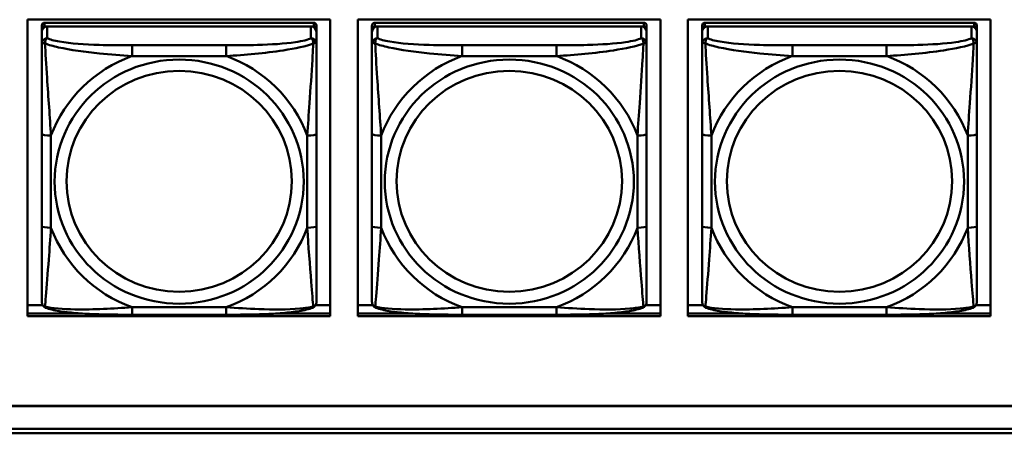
# Model space of a CAD drawing. Header units: inches. Extents: x 0.8 to 75.7, y -7.8 to 49.3.
# Tile 49 of 256: x 38.2 to 40.3, y 5.4 to 6.3. Entities that reach past the tile are written whole.
import ezdxf

# ---------------------------------------------------------------- set-up
doc = ezdxf.new("R2010")
doc.units = ezdxf.units.IN
doc.header["$MEASUREMENT"] = 0
doc.layers.add('Visible Edges(ROSSANSI)', color=7, linetype='Continuous', lineweight=50)
doc.layers.add('Visible Tangent Edges(ROSSANSI)', color=7, linetype='Continuous', lineweight=50)

msp = doc.modelspace()

# ---------------------------------------------------------------- linework, layer by layer
at = {"layer": 'Visible Edges(ROSSANSI)'}
for p, q in [((38.1914, 5.6582), (38.1914, 6.297)), ((38.1914, 6.297), (38.842, 6.297)), ((38.8065, 6.2903), (38.2278, 6.2903)), ((38.842, 6.297), (38.842, 5.6582)), ((38.9014, 5.6582), (38.9014, 6.297)), ((38.9014, 6.297), (39.552, 6.297)), ((39.5166, 6.2903), (38.9379, 6.2903)), ((39.552, 6.297), (39.552, 5.6582)), ((39.6114, 5.6582), (39.6114, 6.297)), ((39.6114, 6.297), (40.262, 6.297)), ((40.2267, 6.2903), (39.6479, 6.2903)), ((40.262, 6.297), (40.262, 5.6582)), ((38.2219, 6.2845), (38.2219, 6.2763)), ((38.2219, 6.2705), (38.2219, 6.2763)), ((38.2219, 6.2705), (38.2219, 6.2456)), ((38.2278, 6.2821), (38.8065, 6.2821)), ((38.8006, 6.2821), (38.2337, 6.2821)), ((38.8124, 6.2763), (38.8124, 6.2845)), ((38.8124, 6.2763), (38.8124, 6.2705)), ((38.8124, 6.2456), (38.8124, 6.2705)), ((38.9319, 6.2845), (38.9319, 6.2763)), ((38.9319, 6.2705), (38.9319, 6.2763)), ((38.9319, 6.2705), (38.9319, 6.2456)), ((38.9379, 6.2821), (39.5166, 6.2821)), ((39.5107, 6.2821), (38.9438, 6.2821)), ((39.5225, 6.2763), (39.5225, 6.2845)), ((39.5225, 6.2763), (39.5225, 6.2705)), ((39.5225, 6.2456), (39.5225, 6.2705)), ((39.642, 6.2845), (39.642, 6.2763)), ((39.642, 6.2705), (39.642, 6.2763)), ((39.642, 6.2705), (39.642, 6.2456)), ((39.6479, 6.2821), (40.2267, 6.2821)), ((40.2208, 6.2821), (39.6538, 6.2821)), ((40.2326, 6.2763), (40.2326, 6.2845)), ((40.2326, 6.2763), (40.2326, 6.2705)), ((40.2326, 6.2456), (40.2326, 6.2705)), ((38.2219, 6.0511), (38.2219, 5.8525)), ((38.8124, 5.8525), (38.8124, 6.0511)), ((38.9319, 6.0511), (38.9319, 5.8525)), ((39.5225, 5.8525), (39.5225, 6.0511)), ((39.642, 6.0511), (39.642, 5.8525)), ((40.2326, 5.8525), (40.2326, 6.0511)), ((38.1914, 5.682), (38.2238, 5.682)), ((38.8106, 5.682), (38.842, 5.682)), ((38.9014, 5.682), (38.9338, 5.682)), ((39.5206, 5.682), (39.552, 5.682)), ((39.6114, 5.682), (39.6439, 5.682)), ((40.2307, 5.682), (40.262, 5.682)), ((38.1914, 5.6643), (38.3058, 5.6643)), ((38.3058, 5.6643), (38.1914, 5.6643)), ((38.842, 5.6582), (38.1914, 5.6582)), ((38.6183, 5.6615), (38.416, 5.6615)), ((38.7285, 5.6643), (38.842, 5.6643)), ((38.842, 5.6643), (38.7285, 5.6643)), ((38.9014, 5.6643), (39.0159, 5.6643)), ((39.0159, 5.6643), (38.9014, 5.6643)), ((39.552, 5.6582), (38.9014, 5.6582)), ((39.3284, 5.6615), (39.1261, 5.6615)), ((39.4386, 5.6643), (39.552, 5.6643)), ((39.552, 5.6643), (39.4386, 5.6643)), ((39.6114, 5.6643), (39.7259, 5.6643)), ((39.7259, 5.6643), (39.6114, 5.6643)), ((40.262, 5.6582), (39.6114, 5.6582)), ((40.0384, 5.6615), (39.8361, 5.6615)), ((40.1486, 5.6643), (40.262, 5.6643)), ((40.262, 5.6643), (40.1486, 5.6643)), ((32.9742, 5.465), (56.0303, 5.465)), ((56.0303, 5.4646), (32.9742, 5.4646)), ((33.0242, 5.4155), (56.0803, 5.4155)), ((56.0803, 5.4061), (33.0242, 5.4061))]:
    msp.add_line(p, q, dxfattribs=at)
for centre, major_axis, start_param, end_param in [((38.2278, 6.2845), (-0.00591, 0), 4.712389, 6.283185), ((38.8065, 6.2845), (0.00591, 0), 0, 1.570796), ((38.9379, 6.2845), (-0.00591, 0), 4.712389, 6.283185), ((39.5166, 6.2845), (0.00591, 0), 0, 1.570796), ((39.6479, 6.2845), (-0.00591, 0), 4.712389, 6.283185), ((40.2267, 6.2845), (0.00591, 0), 0, 1.570796), ((38.2337, 6.2705), (-0.0118, 0), 4.712389, 6.283185), ((38.2278, 6.2763), (-0.00591, 0), 4.712389, 6.283185), ((38.8006, 6.2705), (0.0118, 0), 0, 1.570796), ((38.8065, 6.2763), (0.00591, 0), 0, 1.570796), ((38.9438, 6.2705), (-0.0118, 0), 4.712389, 6.283185), ((38.9379, 6.2763), (-0.00591, 0), 4.712389, 6.283185), ((39.5107, 6.2705), (0.0118, 0), 0, 1.570796), ((39.5166, 6.2763), (0.00591, 0), 0, 1.570796), ((39.6538, 6.2705), (-0.0118, 0), 4.712389, 6.283185), ((39.6479, 6.2763), (-0.00591, 0), 4.712389, 6.283185), ((40.2208, 6.2705), (0.0118, 0), 0, 1.570796), ((40.2267, 6.2763), (0.00591, 0), 0, 1.570796)]:
    msp.add_ellipse(centre, major_axis=major_axis, ratio=0.981793, start_param=start_param, end_param=end_param, dxfattribs=at)
for points, knots in [([(38.2219, 6.2456), (38.2219, 6.2365), (38.2219, 6.2212), (38.2219, 6.204), (38.2219, 6.1776), (38.2219, 6.1473), (38.2219, 6.1179), (38.2219, 6.0955), (38.2219, 6.0731), (38.2219, 6.0511)], [-0.7968224, -0.7968224, -0.7968224, -0.7968224, -0.6514613, -0.6514613, -0.6514613, -0.427691, -0.427691, -0.427691, -0.2569517, -0.2569517, -0.2569517, -0.2569517]), ([(38.8124, 6.0511), (38.8124, 6.0743), (38.8124, 6.0981), (38.8124, 6.1217), (38.8124, 6.1528), (38.8124, 6.1851), (38.8124, 6.212), (38.8124, 6.2258), (38.8124, 6.2379), (38.8124, 6.2456)], [0.2569537, 0.2569537, 0.2569537, 0.2569537, 0.4371919, 0.4371919, 0.4371919, 0.6739428, 0.6739428, 0.6739428, 0.7963818, 0.7963818, 0.7963818, 0.7963818]), ([(38.9319, 6.2456), (38.9319, 6.2365), (38.9319, 6.2212), (38.9319, 6.204), (38.9319, 6.1776), (38.9319, 6.1473), (38.9319, 6.1179), (38.9319, 6.0955), (38.9319, 6.0731), (38.9319, 6.0511)], [-0.7968224, -0.7968224, -0.7968224, -0.7968224, -0.6514613, -0.6514613, -0.6514613, -0.427691, -0.427691, -0.427691, -0.2569517, -0.2569517, -0.2569517, -0.2569517]), ([(39.5225, 6.0511), (39.5225, 6.0743), (39.5225, 6.0981), (39.5225, 6.1217), (39.5225, 6.1528), (39.5225, 6.1851), (39.5225, 6.212), (39.5225, 6.2258), (39.5225, 6.2379), (39.5225, 6.2456)], [0.2569537, 0.2569537, 0.2569537, 0.2569537, 0.4371919, 0.4371919, 0.4371919, 0.6739428, 0.6739428, 0.6739428, 0.7963818, 0.7963818, 0.7963818, 0.7963818]), ([(39.642, 6.2456), (39.642, 6.2365), (39.642, 6.2212), (39.642, 6.204), (39.642, 6.1776), (39.642, 6.1473), (39.642, 6.1179), (39.642, 6.0955), (39.642, 6.0731), (39.642, 6.0511)], [-0.7968224, -0.7968224, -0.7968224, -0.7968224, -0.6514613, -0.6514613, -0.6514613, -0.427691, -0.427691, -0.427691, -0.2569517, -0.2569517, -0.2569517, -0.2569517]), ([(40.2326, 6.0511), (40.2326, 6.0743), (40.2326, 6.0981), (40.2326, 6.1217), (40.2326, 6.1528), (40.2326, 6.1851), (40.2326, 6.212), (40.2326, 6.2258), (40.2326, 6.2379), (40.2326, 6.2456)], [0.2569537, 0.2569537, 0.2569537, 0.2569537, 0.4371919, 0.4371919, 0.4371919, 0.6739428, 0.6739428, 0.6739428, 0.7963818, 0.7963818, 0.7963818, 0.7963818]), ([(38.2219, 5.8525), (38.2219, 5.8293), (38.2219, 5.8059), (38.2219, 5.7837), (38.2219, 5.7545), (38.2219, 5.7262), (38.2219, 5.7074), (38.2219, 5.6976), (38.2219, 5.6908), (38.2219, 5.689)], [0.2569537, 0.2569537, 0.2569537, 0.2569537, 0.4371919, 0.4371919, 0.4371919, 0.6739428, 0.6739428, 0.6739428, 0.7963818, 0.7963818, 0.7963818, 0.7963818]), ([(38.8124, 5.689), (38.8124, 5.6911), (38.8124, 5.7004), (38.8124, 5.7131), (38.8124, 5.7327), (38.8124, 5.7596), (38.8124, 5.7873), (38.8124, 5.8084), (38.8124, 5.8305), (38.8124, 5.8525)], [-0.7968224, -0.7968224, -0.7968224, -0.7968224, -0.6514613, -0.6514613, -0.6514613, -0.427691, -0.427691, -0.427691, -0.2569517, -0.2569517, -0.2569517, -0.2569517]), ([(38.9319, 5.8525), (38.9319, 5.8293), (38.9319, 5.8059), (38.9319, 5.7837), (38.9319, 5.7545), (38.9319, 5.7262), (38.9319, 5.7074), (38.9319, 5.6976), (38.9319, 5.6908), (38.9319, 5.689)], [0.2569537, 0.2569537, 0.2569537, 0.2569537, 0.4371919, 0.4371919, 0.4371919, 0.6739428, 0.6739428, 0.6739428, 0.7963818, 0.7963818, 0.7963818, 0.7963818]), ([(39.5225, 5.689), (39.5225, 5.6911), (39.5225, 5.7004), (39.5225, 5.7131), (39.5225, 5.7327), (39.5225, 5.7596), (39.5225, 5.7873), (39.5225, 5.8084), (39.5225, 5.8305), (39.5225, 5.8525)], [-0.7968224, -0.7968224, -0.7968224, -0.7968224, -0.6514613, -0.6514613, -0.6514613, -0.427691, -0.427691, -0.427691, -0.2569517, -0.2569517, -0.2569517, -0.2569517]), ([(39.642, 5.8525), (39.642, 5.8293), (39.642, 5.8059), (39.642, 5.7837), (39.642, 5.7545), (39.642, 5.7262), (39.642, 5.7074), (39.642, 5.6976), (39.642, 5.6908), (39.642, 5.689)], [0.2569537, 0.2569537, 0.2569537, 0.2569537, 0.4371919, 0.4371919, 0.4371919, 0.6739428, 0.6739428, 0.6739428, 0.7963818, 0.7963818, 0.7963818, 0.7963818]), ([(40.2326, 5.689), (40.2326, 5.6911), (40.2326, 5.7004), (40.2326, 5.7131), (40.2326, 5.7327), (40.2326, 5.7596), (40.2326, 5.7873), (40.2326, 5.8084), (40.2326, 5.8305), (40.2326, 5.8525)], [-0.7968224, -0.7968224, -0.7968224, -0.7968224, -0.6514613, -0.6514613, -0.6514613, -0.427691, -0.427691, -0.427691, -0.2569517, -0.2569517, -0.2569517, -0.2569517]), ([(38.2299, 5.6767), (38.2289, 5.6771), (38.2278, 5.6777), (38.2258, 5.6793), (38.2249, 5.6802), (38.2236, 5.6822), (38.2231, 5.6832), (38.2224, 5.6851), (38.2222, 5.686), (38.2219, 5.6876), (38.2219, 5.6883), (38.2219, 5.689)], [0.02510739, 0.02510739, 0.02510739, 0.02510739, 0.03073999, 0.03073999, 0.03637259, 0.03637259, 0.0420052, 0.0420052, 0.0476378, 0.0476378, 0.0532704, 0.0532704, 0.0532704, 0.0532704]), ([(38.416, 5.6615), (38.4025, 5.6615), (38.3888, 5.6616), (38.3615, 5.662), (38.3479, 5.6623), (38.3211, 5.6633), (38.3077, 5.6641), (38.2821, 5.6662), (38.2699, 5.6675), (38.2478, 5.6712), (38.2384, 5.6732), (38.2299, 5.6767)], [0.2569517, 0.2569517, 0.2569517, 0.2569517, 0.3597049, 0.3597049, 0.4624581, 0.4624581, 0.5652112, 0.5652112, 0.6679644, 0.6679644, 0.7707176, 0.7707176, 0.7707176, 0.7707176]), ([(38.8044, 5.6767), (38.796, 5.6732), (38.7865, 5.6712), (38.7644, 5.6676), (38.7522, 5.6662), (38.7265, 5.6641), (38.7132, 5.6633), (38.6864, 5.6623), (38.6728, 5.662), (38.6455, 5.6616), (38.6318, 5.6615), (38.6183, 5.6615)], [-0.7703505, -0.7703505, -0.7703505, -0.7703505, -0.6676711, -0.6676711, -0.5649918, -0.5649918, -0.4623124, -0.4623124, -0.3596331, -0.3596331, -0.2569537, -0.2569537, -0.2569537, -0.2569537]), ([(38.8044, 5.6767), (38.8055, 5.6771), (38.8065, 5.6777), (38.8085, 5.6793), (38.8094, 5.6802), (38.8107, 5.6822), (38.8112, 5.6832), (38.8119, 5.6851), (38.8121, 5.686), (38.8124, 5.6876), (38.8124, 5.6883), (38.8124, 5.689)], [0.02510739, 0.02510739, 0.02510739, 0.02510739, 0.03073999, 0.03073999, 0.03637259, 0.03637259, 0.0420052, 0.0420052, 0.0476378, 0.0476378, 0.0532704, 0.0532704, 0.0532704, 0.0532704]), ([(38.94, 5.6767), (38.9389, 5.6771), (38.9378, 5.6777), (38.9359, 5.6793), (38.935, 5.6802), (38.9336, 5.6822), (38.9332, 5.6832), (38.9324, 5.6851), (38.9322, 5.686), (38.932, 5.6876), (38.9319, 5.6883), (38.9319, 5.689)], [0.02510739, 0.02510739, 0.02510739, 0.02510739, 0.03073999, 0.03073999, 0.03637259, 0.03637259, 0.0420052, 0.0420052, 0.0476378, 0.0476378, 0.0532704, 0.0532704, 0.0532704, 0.0532704]), ([(39.1261, 5.6615), (39.1125, 5.6615), (39.0989, 5.6616), (39.0716, 5.662), (39.058, 5.6623), (39.0312, 5.6633), (39.0178, 5.6641), (38.9922, 5.6662), (38.98, 5.6675), (38.9579, 5.6712), (38.9484, 5.6732), (38.94, 5.6767)], [0.2569517, 0.2569517, 0.2569517, 0.2569517, 0.3597049, 0.3597049, 0.4624581, 0.4624581, 0.5652112, 0.5652112, 0.6679644, 0.6679644, 0.7707176, 0.7707176, 0.7707176, 0.7707176]), ([(39.5145, 5.6767), (39.506, 5.6732), (39.4965, 5.6712), (39.4745, 5.6676), (39.4623, 5.6662), (39.4366, 5.6641), (39.4233, 5.6633), (39.3965, 5.6623), (39.3829, 5.662), (39.3556, 5.6616), (39.3419, 5.6615), (39.3284, 5.6615)], [-0.7703505, -0.7703505, -0.7703505, -0.7703505, -0.6676711, -0.6676711, -0.5649918, -0.5649918, -0.4623124, -0.4623124, -0.3596331, -0.3596331, -0.2569537, -0.2569537, -0.2569537, -0.2569537]), ([(39.5145, 5.6767), (39.5155, 5.6771), (39.5166, 5.6777), (39.5186, 5.6793), (39.5194, 5.6802), (39.5208, 5.6822), (39.5213, 5.6832), (39.522, 5.6851), (39.5222, 5.686), (39.5225, 5.6876), (39.5225, 5.6883), (39.5225, 5.689)], [0.02510739, 0.02510739, 0.02510739, 0.02510739, 0.03073999, 0.03073999, 0.03637259, 0.03637259, 0.0420052, 0.0420052, 0.0476378, 0.0476378, 0.0532704, 0.0532704, 0.0532704, 0.0532704]), ([(39.6501, 5.6767), (39.649, 5.6771), (39.6479, 5.6777), (39.6459, 5.6793), (39.6451, 5.6802), (39.6437, 5.6822), (39.6432, 5.6832), (39.6425, 5.6851), (39.6423, 5.686), (39.6421, 5.6876), (39.642, 5.6883), (39.642, 5.689)], [0.02510739, 0.02510739, 0.02510739, 0.02510739, 0.03073999, 0.03073999, 0.03637259, 0.03637259, 0.0420052, 0.0420052, 0.0476378, 0.0476378, 0.0532704, 0.0532704, 0.0532704, 0.0532704]), ([(39.8361, 5.6615), (39.8226, 5.6615), (39.809, 5.6616), (39.7817, 5.662), (39.7681, 5.6623), (39.7412, 5.6633), (39.7279, 5.6641), (39.7022, 5.6662), (39.6901, 5.6675), (39.668, 5.6712), (39.6585, 5.6732), (39.6501, 5.6767)], [0.2569517, 0.2569517, 0.2569517, 0.2569517, 0.3597049, 0.3597049, 0.4624581, 0.4624581, 0.5652112, 0.5652112, 0.6679644, 0.6679644, 0.7707176, 0.7707176, 0.7707176, 0.7707176]), ([(40.2245, 5.6767), (40.2161, 5.6732), (40.2066, 5.6712), (40.1845, 5.6676), (40.1724, 5.6662), (40.1467, 5.6641), (40.1334, 5.6633), (40.1065, 5.6623), (40.0929, 5.662), (40.0657, 5.6616), (40.052, 5.6615), (40.0384, 5.6615)], [-0.7703505, -0.7703505, -0.7703505, -0.7703505, -0.6676711, -0.6676711, -0.5649918, -0.5649918, -0.4623124, -0.4623124, -0.3596331, -0.3596331, -0.2569537, -0.2569537, -0.2569537, -0.2569537]), ([(40.2245, 5.6767), (40.2256, 5.6771), (40.2267, 5.6777), (40.2286, 5.6793), (40.2295, 5.6802), (40.2309, 5.6822), (40.2314, 5.6832), (40.2321, 5.6851), (40.2323, 5.686), (40.2325, 5.6876), (40.2326, 5.6883), (40.2326, 5.689)], [0.02510739, 0.02510739, 0.02510739, 0.02510739, 0.03073999, 0.03073999, 0.03637259, 0.03637259, 0.0420052, 0.0420052, 0.0476378, 0.0476378, 0.0532704, 0.0532704, 0.0532704, 0.0532704])]:
    msp.add_open_spline(points, degree=3, knots=knots, dxfattribs=at)
at = {"layer": 'Visible Tangent Edges(ROSSANSI)'}
for p, q in [((38.2278, 6.2821), (38.2278, 6.2903)), ((38.8065, 6.2903), (38.8065, 6.2821)), ((38.9379, 6.2821), (38.9379, 6.2903)), ((39.5166, 6.2903), (39.5166, 6.2821)), ((39.6479, 6.2821), (39.6479, 6.2903)), ((40.2267, 6.2903), (40.2267, 6.2821)), ((38.2337, 6.2572), (38.2337, 6.2821)), ((38.8006, 6.2821), (38.8006, 6.2572)), ((38.9438, 6.2572), (38.9438, 6.2821)), ((39.5107, 6.2821), (39.5107, 6.2572)), ((39.6538, 6.2572), (39.6538, 6.2821)), ((40.2208, 6.2821), (40.2208, 6.2572)), ((38.416, 6.2417), (38.416, 6.2186)), ((38.6183, 6.2417), (38.416, 6.2417)), ((38.6183, 6.2417), (38.6183, 6.2186)), ((39.1261, 6.2417), (39.1261, 6.2186)), ((39.3284, 6.2417), (39.1261, 6.2417)), ((39.3284, 6.2417), (39.3284, 6.2186)), ((39.8361, 6.2417), (39.8361, 6.2186)), ((40.0384, 6.2417), (39.8361, 6.2417)), ((40.0384, 6.2417), (40.0384, 6.2186)), ((38.416, 6.2186), (38.6183, 6.2186)), ((39.1261, 6.2186), (39.3284, 6.2186)), ((39.8361, 6.2186), (40.0384, 6.2186)), ((38.2416, 5.8488), (38.2416, 6.0474)), ((38.7927, 6.0474), (38.7927, 5.8488)), ((38.9516, 5.8488), (38.9516, 6.0474)), ((39.5028, 6.0474), (39.5028, 5.8488)), ((39.6617, 5.8488), (39.6617, 6.0474)), ((40.2129, 6.0474), (40.2129, 5.8488)), ((38.6183, 5.6775), (38.416, 5.6775)), ((38.416, 5.6615), (38.416, 5.6775)), ((38.6183, 5.6615), (38.6183, 5.6775)), ((39.3284, 5.6775), (39.1261, 5.6775)), ((39.1261, 5.6615), (39.1261, 5.6775)), ((39.3284, 5.6615), (39.3284, 5.6775)), ((40.0384, 5.6775), (39.8361, 5.6775)), ((39.8361, 5.6615), (39.8361, 5.6775)), ((40.0384, 5.6615), (40.0384, 5.6775))]:
    msp.add_line(p, q, dxfattribs=at)
for centre, major_axis, ratio, start_param, end_param in [((38.2337, 6.2456), (-0.0118, 0), 0.981793, 4.712389, 6.283185), ((38.8006, 6.2456), (0.0118, 0), 0.981793, 0, 1.570796), ((38.9438, 6.2456), (-0.0118, 0), 0.981793, 4.712389, 6.283185), ((39.5107, 6.2456), (0.0118, 0), 0.981793, 0, 1.570796), ((39.6538, 6.2456), (-0.0118, 0), 0.981793, 4.712389, 6.283185), ((40.2208, 6.2456), (0.0118, 0), 0.981793, 0, 1.570796), ((38.5172, 5.9481), (-0.2936, 0), 0.981793, 5.064156, 5.931419), ((38.5172, 5.9481), (0.2936, 0), 0.981793, 0.351767, 1.21903), ((39.2272, 5.9481), (-0.2936, 0), 0.981793, 5.064156, 5.931419), ((39.2272, 5.9481), (0.2936, 0), 0.981793, 0.351767, 1.21903), ((39.9373, 5.9481), (-0.2936, 0), 0.981793, 5.064156, 5.931419), ((39.9373, 5.9481), (0.2936, 0), 0.981793, 0.351767, 1.21903), ((38.2416, 6.0511), (-0.0197, 0), 0.189952, 0, 1.570796), ((38.7927, 6.0511), (0.0197, 0), 0.189952, 4.712389, 6.283185), ((38.9516, 6.0511), (-0.0197, 0), 0.189952, 0, 1.570796), ((39.5028, 6.0511), (0.0197, 0), 0.189952, 4.712389, 6.283185), ((39.6617, 6.0511), (-0.0197, 0), 0.189952, 0, 1.570796), ((40.2129, 6.0511), (0.0197, 0), 0.189952, 4.712389, 6.283185), ((38.2416, 5.8525), (-0.0197, 0), 0.189952, 0, 1.570796), ((38.5172, 5.9481), (-0.2936, 0), 0.981793, 0.351767, 1.21903), ((38.5172, 5.9481), (0.2936, 0), 0.981793, 5.064156, 5.931419), ((38.7927, 5.8525), (0.0197, 0), 0.189952, 4.712389, 6.283185), ((38.9516, 5.8525), (-0.0197, 0), 0.189952, 0, 1.570796), ((39.2272, 5.9481), (-0.2936, 0), 0.981793, 0.351767, 1.21903), ((39.2272, 5.9481), (0.2936, 0), 0.981793, 5.064156, 5.931419), ((39.5028, 5.8525), (0.0197, 0), 0.189952, 4.712389, 6.283185), ((39.6617, 5.8525), (-0.0197, 0), 0.189952, 0, 1.570796), ((39.9373, 5.9481), (-0.2936, 0), 0.981793, 0.351767, 1.21903), ((39.9373, 5.9481), (0.2936, 0), 0.981793, 5.064156, 5.931419), ((40.2129, 5.8525), (0.0197, 0), 0.189952, 4.712389, 6.283185)]:
    msp.add_ellipse(centre, major_axis=major_axis, ratio=ratio, start_param=start_param, end_param=end_param, dxfattribs=at)
for centre, major_axis in [((38.5172, 5.9481), (-0.2678, 0)), ((39.2272, 5.9481), (-0.2678, 0)), ((39.9373, 5.9481), (-0.2678, 0)), ((38.5172, 5.9489), (-0.2424, 0)), ((39.2272, 5.9489), (-0.2424, 0)), ((39.9373, 5.9489), (-0.2424, 0))]:
    msp.add_ellipse(centre, major_axis=major_axis, ratio=0.981793, dxfattribs=at)
for points, knots in [([(38.2219, 6.2456), (38.2219, 6.2458), (38.2219, 6.246), (38.2222, 6.2464), (38.2224, 6.2465), (38.2228, 6.2467), (38.2229, 6.2467), (38.2232, 6.2468), (38.2234, 6.2468), (38.2238, 6.2468), (38.2241, 6.2468), (38.225, 6.2467), (38.2257, 6.2466), (38.2271, 6.2462), (38.2279, 6.246), (38.2287, 6.2457)], [-0.0532704, -0.0532704, -0.0532704, -0.0532704, -0.04377373, -0.04377373, -0.03521335, -0.03521335, -0.02986312, -0.02986312, -0.02651922, -0.02651922, -0.01983142, -0.01983142, -0.00913095, -0.00913095, 0.00023197, 0.00023197, 0.00023197, 0.00023197]), ([(38.2287, 6.2457), (38.2287, 6.2468), (38.2288, 6.2478), (38.229, 6.2498), (38.2292, 6.2508), (38.2296, 6.2522), (38.2298, 6.2527), (38.2302, 6.2534), (38.2303, 6.2537), (38.2306, 6.2542), (38.2308, 6.2546), (38.2314, 6.2554), (38.2318, 6.2558), (38.2327, 6.2566), (38.2332, 6.2569), (38.2337, 6.2572)], [-0.00023197, -0.00023197, -0.00023197, -0.00023197, 0.00913095, 0.00913095, 0.01983142, 0.01983142, 0.02651922, 0.02651922, 0.02986312, 0.02986312, 0.03521335, 0.03521335, 0.04377373, 0.04377373, 0.0532704, 0.0532704, 0.0532704, 0.0532704]), ([(38.416, 6.2417), (38.3924, 6.2417), (38.3684, 6.2419), (38.345, 6.2426), (38.3143, 6.2436), (38.2834, 6.2456), (38.2602, 6.2496), (38.2482, 6.2516), (38.2386, 6.2542), (38.2337, 6.2572)], [0.2569537, 0.2569537, 0.2569537, 0.2569537, 0.4371919, 0.4371919, 0.4371919, 0.6739428, 0.6739428, 0.6739428, 0.7963818, 0.7963818, 0.7963818, 0.7963818]), ([(38.8006, 6.2572), (38.7949, 6.2537), (38.7824, 6.2507), (38.7672, 6.2485), (38.7438, 6.2451), (38.7146, 6.2433), (38.6856, 6.2425), (38.6634, 6.2419), (38.6407, 6.2417), (38.6183, 6.2417)], [-0.7968224, -0.7968224, -0.7968224, -0.7968224, -0.6514613, -0.6514613, -0.6514613, -0.427691, -0.427691, -0.427691, -0.2569517, -0.2569517, -0.2569517, -0.2569517]), ([(38.8006, 6.2572), (38.8012, 6.2569), (38.8017, 6.2566), (38.8025, 6.2558), (38.8029, 6.2554), (38.8035, 6.2546), (38.8037, 6.2542), (38.804, 6.2537), (38.8042, 6.2534), (38.8045, 6.2527), (38.8047, 6.2522), (38.8051, 6.2508), (38.8053, 6.2498), (38.8056, 6.2478), (38.8056, 6.2468), (38.8056, 6.2457)], [-0.0532704, -0.0532704, -0.0532704, -0.0532704, -0.04377373, -0.04377373, -0.03521335, -0.03521335, -0.02986312, -0.02986312, -0.02651922, -0.02651922, -0.01983142, -0.01983142, -0.00913095, -0.00913095, 0.00023197, 0.00023197, 0.00023197, 0.00023197]), ([(38.8056, 6.2457), (38.8064, 6.246), (38.8072, 6.2462), (38.8086, 6.2466), (38.8093, 6.2467), (38.8102, 6.2468), (38.8105, 6.2468), (38.8109, 6.2468), (38.8111, 6.2468), (38.8114, 6.2467), (38.8116, 6.2467), (38.8119, 6.2465), (38.8121, 6.2464), (38.8124, 6.246), (38.8124, 6.2458), (38.8124, 6.2456)], [-0.00023197, -0.00023197, -0.00023197, -0.00023197, 0.00913095, 0.00913095, 0.01983142, 0.01983142, 0.02651922, 0.02651922, 0.02986312, 0.02986312, 0.03521335, 0.03521335, 0.04377373, 0.04377373, 0.0532704, 0.0532704, 0.0532704, 0.0532704]), ([(38.9319, 6.2456), (38.9319, 6.2458), (38.932, 6.246), (38.9323, 6.2464), (38.9324, 6.2465), (38.9328, 6.2467), (38.933, 6.2467), (38.9333, 6.2468), (38.9334, 6.2468), (38.9339, 6.2468), (38.9342, 6.2468), (38.9351, 6.2467), (38.9358, 6.2466), (38.9372, 6.2462), (38.938, 6.246), (38.9388, 6.2457)], [-0.0532704, -0.0532704, -0.0532704, -0.0532704, -0.04377373, -0.04377373, -0.03521335, -0.03521335, -0.02986312, -0.02986312, -0.02651922, -0.02651922, -0.01983142, -0.01983142, -0.00913095, -0.00913095, 0.00023197, 0.00023197, 0.00023197, 0.00023197]), ([(38.9388, 6.2457), (38.9388, 6.2468), (38.9388, 6.2478), (38.9391, 6.2498), (38.9393, 6.2508), (38.9397, 6.2522), (38.9399, 6.2527), (38.9402, 6.2534), (38.9403, 6.2537), (38.9407, 6.2542), (38.9409, 6.2546), (38.9414, 6.2554), (38.9418, 6.2558), (38.9427, 6.2566), (38.9432, 6.2569), (38.9438, 6.2572)], [-0.00023197, -0.00023197, -0.00023197, -0.00023197, 0.00913095, 0.00913095, 0.01983142, 0.01983142, 0.02651922, 0.02651922, 0.02986312, 0.02986312, 0.03521335, 0.03521335, 0.04377373, 0.04377373, 0.0532704, 0.0532704, 0.0532704, 0.0532704]), ([(39.1261, 6.2417), (39.1024, 6.2417), (39.0784, 6.2419), (39.0551, 6.2426), (39.0244, 6.2436), (38.9935, 6.2456), (38.9703, 6.2496), (38.9582, 6.2516), (38.9486, 6.2542), (38.9438, 6.2572)], [0.2569537, 0.2569537, 0.2569537, 0.2569537, 0.4371919, 0.4371919, 0.4371919, 0.6739428, 0.6739428, 0.6739428, 0.7963818, 0.7963818, 0.7963818, 0.7963818]), ([(39.5107, 6.2572), (39.505, 6.2537), (39.4925, 6.2507), (39.4772, 6.2485), (39.4538, 6.2451), (39.4247, 6.2433), (39.3956, 6.2425), (39.3734, 6.2419), (39.3508, 6.2417), (39.3284, 6.2417)], [-0.7968224, -0.7968224, -0.7968224, -0.7968224, -0.6514613, -0.6514613, -0.6514613, -0.427691, -0.427691, -0.427691, -0.2569517, -0.2569517, -0.2569517, -0.2569517]), ([(39.5107, 6.2572), (39.5112, 6.2569), (39.5117, 6.2566), (39.5126, 6.2558), (39.513, 6.2554), (39.5136, 6.2546), (39.5138, 6.2542), (39.5141, 6.2537), (39.5142, 6.2534), (39.5145, 6.2527), (39.5147, 6.2522), (39.5152, 6.2508), (39.5154, 6.2498), (39.5156, 6.2478), (39.5157, 6.2468), (39.5156, 6.2457)], [-0.0532704, -0.0532704, -0.0532704, -0.0532704, -0.04377373, -0.04377373, -0.03521335, -0.03521335, -0.02986312, -0.02986312, -0.02651922, -0.02651922, -0.01983142, -0.01983142, -0.00913095, -0.00913095, 0.00023197, 0.00023197, 0.00023197, 0.00023197]), ([(39.5156, 6.2457), (39.5165, 6.246), (39.5172, 6.2462), (39.5187, 6.2466), (39.5194, 6.2467), (39.5203, 6.2468), (39.5206, 6.2468), (39.521, 6.2468), (39.5211, 6.2468), (39.5214, 6.2467), (39.5216, 6.2467), (39.522, 6.2465), (39.5222, 6.2464), (39.5224, 6.246), (39.5225, 6.2458), (39.5225, 6.2456)], [-0.00023197, -0.00023197, -0.00023197, -0.00023197, 0.00913095, 0.00913095, 0.01983142, 0.01983142, 0.02651922, 0.02651922, 0.02986312, 0.02986312, 0.03521335, 0.03521335, 0.04377373, 0.04377373, 0.0532704, 0.0532704, 0.0532704, 0.0532704]), ([(39.642, 6.2456), (39.642, 6.2458), (39.6421, 6.246), (39.6423, 6.2464), (39.6425, 6.2465), (39.6429, 6.2467), (39.6431, 6.2467), (39.6434, 6.2468), (39.6435, 6.2468), (39.6439, 6.2468), (39.6442, 6.2468), (39.6452, 6.2467), (39.6458, 6.2466), (39.6473, 6.2462), (39.648, 6.246), (39.6489, 6.2457)], [-0.0532704, -0.0532704, -0.0532704, -0.0532704, -0.04377373, -0.04377373, -0.03521335, -0.03521335, -0.02986312, -0.02986312, -0.02651922, -0.02651922, -0.01983142, -0.01983142, -0.00913095, -0.00913095, 0.00023197, 0.00023197, 0.00023197, 0.00023197]), ([(39.6489, 6.2457), (39.6489, 6.2468), (39.6489, 6.2478), (39.6491, 6.2498), (39.6493, 6.2508), (39.6498, 6.2522), (39.65, 6.2527), (39.6503, 6.2534), (39.6504, 6.2537), (39.6507, 6.2542), (39.6509, 6.2546), (39.6515, 6.2554), (39.6519, 6.2558), (39.6528, 6.2566), (39.6533, 6.2569), (39.6538, 6.2572)], [-0.00023197, -0.00023197, -0.00023197, -0.00023197, 0.00913095, 0.00913095, 0.01983142, 0.01983142, 0.02651922, 0.02651922, 0.02986312, 0.02986312, 0.03521335, 0.03521335, 0.04377373, 0.04377373, 0.0532704, 0.0532704, 0.0532704, 0.0532704]), ([(39.8361, 6.2417), (39.8125, 6.2417), (39.7885, 6.2419), (39.7651, 6.2426), (39.7344, 6.2436), (39.7036, 6.2456), (39.6803, 6.2496), (39.6683, 6.2516), (39.6587, 6.2542), (39.6538, 6.2572)], [0.2569537, 0.2569537, 0.2569537, 0.2569537, 0.4371919, 0.4371919, 0.4371919, 0.6739428, 0.6739428, 0.6739428, 0.7963818, 0.7963818, 0.7963818, 0.7963818]), ([(40.2208, 6.2572), (40.215, 6.2537), (40.2025, 6.2507), (40.1873, 6.2485), (40.1639, 6.2451), (40.1348, 6.2433), (40.1057, 6.2425), (40.0835, 6.2419), (40.0608, 6.2417), (40.0384, 6.2417)], [-0.7968224, -0.7968224, -0.7968224, -0.7968224, -0.6514613, -0.6514613, -0.6514613, -0.427691, -0.427691, -0.427691, -0.2569517, -0.2569517, -0.2569517, -0.2569517]), ([(40.2208, 6.2572), (40.2213, 6.2569), (40.2218, 6.2566), (40.2227, 6.2558), (40.2231, 6.2554), (40.2236, 6.2546), (40.2239, 6.2542), (40.2242, 6.2537), (40.2243, 6.2534), (40.2246, 6.2527), (40.2248, 6.2522), (40.2252, 6.2508), (40.2255, 6.2498), (40.2257, 6.2478), (40.2257, 6.2468), (40.2257, 6.2457)], [-0.0532704, -0.0532704, -0.0532704, -0.0532704, -0.04377373, -0.04377373, -0.03521335, -0.03521335, -0.02986312, -0.02986312, -0.02651922, -0.02651922, -0.01983142, -0.01983142, -0.00913095, -0.00913095, 0.00023197, 0.00023197, 0.00023197, 0.00023197]), ([(40.2257, 6.2457), (40.2266, 6.246), (40.2273, 6.2462), (40.2288, 6.2466), (40.2294, 6.2467), (40.2303, 6.2468), (40.2307, 6.2468), (40.2311, 6.2468), (40.2312, 6.2468), (40.2315, 6.2467), (40.2317, 6.2467), (40.2321, 6.2465), (40.2322, 6.2464), (40.2325, 6.246), (40.2326, 6.2458), (40.2326, 6.2456)], [-0.00023197, -0.00023197, -0.00023197, -0.00023197, 0.00913095, 0.00913095, 0.01983142, 0.01983142, 0.02651922, 0.02651922, 0.02986312, 0.02986312, 0.03521335, 0.03521335, 0.04377373, 0.04377373, 0.0532704, 0.0532704, 0.0532704, 0.0532704]), ([(38.2287, 6.2457), (38.2364, 6.2427), (38.2464, 6.2398), (38.2834, 6.2317), (38.3152, 6.2274), (38.3694, 6.2218), (38.3926, 6.22), (38.416, 6.2186)], [-0.7478145, -0.7478145, -0.7478145, -0.7478145, -0.6493253, -0.6493253, -0.427691, -0.427691, -0.2569537, -0.2569537, -0.2569537, -0.2569537]), ([(38.2416, 6.0474), (38.2392, 6.0871), (38.2359, 6.1292), (38.2313, 6.1992), (38.2297, 6.2267), (38.2287, 6.2457)], [0.2569517, 0.2569517, 0.2569517, 0.2569517, 0.5559983, 0.5559983, 0.7482818, 0.7482818, 0.7482818, 0.7482818]), ([(38.6183, 6.2186), (38.6588, 6.221), (38.7012, 6.2247), (38.7668, 6.2348), (38.7912, 6.2399), (38.8056, 6.2457)], [0.2569517, 0.2569517, 0.2569517, 0.2569517, 0.5559983, 0.5559983, 0.7482818, 0.7482818, 0.7482818, 0.7482818]), ([(38.8056, 6.2457), (38.8051, 6.2357), (38.8044, 6.2236), (38.802, 6.1815), (38.7997, 6.1483), (38.7958, 6.0933), (38.7942, 6.0702), (38.7927, 6.0474)], [-0.7478145, -0.7478145, -0.7478145, -0.7478145, -0.6493253, -0.6493253, -0.427691, -0.427691, -0.2569537, -0.2569537, -0.2569537, -0.2569537]), ([(38.9388, 6.2457), (38.9465, 6.2427), (38.9565, 6.2398), (38.9935, 6.2317), (39.0252, 6.2274), (39.0795, 6.2218), (39.1027, 6.22), (39.1261, 6.2186)], [-0.7478145, -0.7478145, -0.7478145, -0.7478145, -0.6493253, -0.6493253, -0.427691, -0.427691, -0.2569537, -0.2569537, -0.2569537, -0.2569537]), ([(38.9516, 6.0474), (38.9492, 6.0871), (38.9459, 6.1292), (38.9413, 6.1992), (38.9397, 6.2267), (38.9388, 6.2457)], [0.2569517, 0.2569517, 0.2569517, 0.2569517, 0.5559983, 0.5559983, 0.7482818, 0.7482818, 0.7482818, 0.7482818]), ([(39.3284, 6.2186), (39.3688, 6.221), (39.4112, 6.2247), (39.4769, 6.2348), (39.5013, 6.2399), (39.5156, 6.2457)], [0.2569517, 0.2569517, 0.2569517, 0.2569517, 0.5559983, 0.5559983, 0.7482818, 0.7482818, 0.7482818, 0.7482818]), ([(39.5156, 6.2457), (39.5152, 6.2357), (39.5145, 6.2236), (39.512, 6.1815), (39.5098, 6.1483), (39.5059, 6.0933), (39.5042, 6.0702), (39.5028, 6.0474)], [-0.7478145, -0.7478145, -0.7478145, -0.7478145, -0.6493253, -0.6493253, -0.427691, -0.427691, -0.2569537, -0.2569537, -0.2569537, -0.2569537]), ([(39.6489, 6.2457), (39.6565, 6.2427), (39.6665, 6.2398), (39.7036, 6.2317), (39.7353, 6.2274), (39.7895, 6.2218), (39.8128, 6.22), (39.8361, 6.2186)], [-0.7478145, -0.7478145, -0.7478145, -0.7478145, -0.6493253, -0.6493253, -0.427691, -0.427691, -0.2569537, -0.2569537, -0.2569537, -0.2569537]), ([(39.6617, 6.0474), (39.6593, 6.0871), (39.656, 6.1292), (39.6514, 6.1992), (39.6498, 6.2267), (39.6489, 6.2457)], [0.2569517, 0.2569517, 0.2569517, 0.2569517, 0.5559983, 0.5559983, 0.7482818, 0.7482818, 0.7482818, 0.7482818]), ([(40.0384, 6.2186), (40.0789, 6.221), (40.1213, 6.2247), (40.1869, 6.2348), (40.2114, 6.2399), (40.2257, 6.2457)], [0.2569517, 0.2569517, 0.2569517, 0.2569517, 0.5559983, 0.5559983, 0.7482818, 0.7482818, 0.7482818, 0.7482818]), ([(40.2257, 6.2457), (40.2252, 6.2357), (40.2246, 6.2236), (40.2221, 6.1815), (40.2198, 6.1483), (40.2159, 6.0933), (40.2143, 6.0702), (40.2129, 6.0474)], [-0.7478145, -0.7478145, -0.7478145, -0.7478145, -0.6493253, -0.6493253, -0.427691, -0.427691, -0.2569537, -0.2569537, -0.2569537, -0.2569537]), ([(38.2287, 5.6793), (38.2292, 5.6844), (38.2299, 5.6919), (38.2324, 5.7226), (38.2346, 5.7517), (38.2385, 5.8032), (38.2402, 5.8257), (38.2416, 5.8488)], [-0.7478145, -0.7478145, -0.7478145, -0.7478145, -0.6493253, -0.6493253, -0.427691, -0.427691, -0.2569537, -0.2569537, -0.2569537, -0.2569537]), ([(38.7927, 5.8488), (38.7951, 5.809), (38.7984, 5.7679), (38.8031, 5.709), (38.8047, 5.6885), (38.8056, 5.6793)], [0.2569517, 0.2569517, 0.2569517, 0.2569517, 0.5559983, 0.5559983, 0.7482818, 0.7482818, 0.7482818, 0.7482818]), ([(38.9388, 5.6793), (38.9393, 5.6844), (38.9399, 5.6919), (38.9424, 5.7226), (38.9447, 5.7517), (38.9486, 5.8032), (38.9502, 5.8257), (38.9516, 5.8488)], [-0.7478145, -0.7478145, -0.7478145, -0.7478145, -0.6493253, -0.6493253, -0.427691, -0.427691, -0.2569537, -0.2569537, -0.2569537, -0.2569537]), ([(39.5028, 5.8488), (39.5052, 5.809), (39.5085, 5.7679), (39.5131, 5.709), (39.5147, 5.6885), (39.5156, 5.6793)], [0.2569517, 0.2569517, 0.2569517, 0.2569517, 0.5559983, 0.5559983, 0.7482818, 0.7482818, 0.7482818, 0.7482818]), ([(39.6489, 5.6793), (39.6494, 5.6844), (39.65, 5.6919), (39.6525, 5.7226), (39.6548, 5.7517), (39.6587, 5.8032), (39.6603, 5.8257), (39.6617, 5.8488)], [-0.7478145, -0.7478145, -0.7478145, -0.7478145, -0.6493253, -0.6493253, -0.427691, -0.427691, -0.2569537, -0.2569537, -0.2569537, -0.2569537]), ([(40.2129, 5.8488), (40.2153, 5.809), (40.2186, 5.7679), (40.2232, 5.709), (40.2248, 5.6885), (40.2257, 5.6793)], [0.2569517, 0.2569517, 0.2569517, 0.2569517, 0.5559983, 0.5559983, 0.7482818, 0.7482818, 0.7482818, 0.7482818]), ([(38.2287, 5.6793), (38.2279, 5.6796), (38.2271, 5.6799), (38.2257, 5.6807), (38.225, 5.6813), (38.2241, 5.6822), (38.2238, 5.6826), (38.2234, 5.6832), (38.2232, 5.6835), (38.2229, 5.684), (38.2228, 5.6844), (38.2224, 5.6854), (38.2222, 5.686), (38.2219, 5.6874), (38.2219, 5.6882), (38.2219, 5.689)], [-0.00023197, -0.00023197, -0.00023197, -0.00023197, 0.00913095, 0.00913095, 0.01983142, 0.01983142, 0.02651922, 0.02651922, 0.02986312, 0.02986312, 0.03521335, 0.03521335, 0.04377373, 0.04377373, 0.0532704, 0.0532704, 0.0532704, 0.0532704]), ([(38.2299, 5.6767), (38.2298, 5.6767), (38.2296, 5.6768), (38.2292, 5.6772), (38.229, 5.6775), (38.2288, 5.6783), (38.2287, 5.6788), (38.2287, 5.6793)], [-0.02510739, -0.02510739, -0.02510739, -0.02510739, -0.01983142, -0.01983142, -0.00913095, -0.00913095, 0.00023197, 0.00023197, 0.00023197, 0.00023197]), ([(38.416, 5.6775), (38.3755, 5.6751), (38.3332, 5.6724), (38.2675, 5.6734), (38.2431, 5.6753), (38.2287, 5.6793)], [0.2569517, 0.2569517, 0.2569517, 0.2569517, 0.5559983, 0.5559983, 0.7482818, 0.7482818, 0.7482818, 0.7482818]), ([(38.8056, 5.6793), (38.7979, 5.6773), (38.7879, 5.6757), (38.7509, 5.6724), (38.7192, 5.6726), (38.6649, 5.6747), (38.6417, 5.676), (38.6183, 5.6775)], [-0.7478145, -0.7478145, -0.7478145, -0.7478145, -0.6493253, -0.6493253, -0.427691, -0.427691, -0.2569537, -0.2569537, -0.2569537, -0.2569537]), ([(38.8056, 5.6793), (38.8056, 5.6788), (38.8056, 5.6783), (38.8053, 5.6775), (38.8051, 5.6772), (38.8047, 5.6768), (38.8046, 5.6767), (38.8044, 5.6767)], [-0.00023197, -0.00023197, -0.00023197, -0.00023197, 0.00913095, 0.00913095, 0.01983142, 0.01983142, 0.02510739, 0.02510739, 0.02510739, 0.02510739]), ([(38.8124, 5.689), (38.8124, 5.6882), (38.8124, 5.6874), (38.8121, 5.686), (38.8119, 5.6854), (38.8116, 5.6844), (38.8114, 5.684), (38.8111, 5.6835), (38.8109, 5.6832), (38.8105, 5.6826), (38.8102, 5.6822), (38.8093, 5.6813), (38.8086, 5.6807), (38.8072, 5.6799), (38.8064, 5.6796), (38.8056, 5.6793)], [-0.0532704, -0.0532704, -0.0532704, -0.0532704, -0.04377373, -0.04377373, -0.03521335, -0.03521335, -0.02986312, -0.02986312, -0.02651922, -0.02651922, -0.01983142, -0.01983142, -0.00913095, -0.00913095, 0.00023197, 0.00023197, 0.00023197, 0.00023197]), ([(38.9388, 5.6793), (38.938, 5.6796), (38.9372, 5.6799), (38.9358, 5.6807), (38.9351, 5.6813), (38.9342, 5.6822), (38.9339, 5.6826), (38.9334, 5.6832), (38.9333, 5.6835), (38.933, 5.684), (38.9328, 5.6844), (38.9324, 5.6854), (38.9323, 5.686), (38.932, 5.6874), (38.9319, 5.6882), (38.9319, 5.689)], [-0.00023197, -0.00023197, -0.00023197, -0.00023197, 0.00913095, 0.00913095, 0.01983142, 0.01983142, 0.02651922, 0.02651922, 0.02986312, 0.02986312, 0.03521335, 0.03521335, 0.04377373, 0.04377373, 0.0532704, 0.0532704, 0.0532704, 0.0532704]), ([(38.94, 5.6767), (38.9398, 5.6767), (38.9397, 5.6768), (38.9393, 5.6772), (38.9391, 5.6775), (38.9388, 5.6783), (38.9388, 5.6788), (38.9388, 5.6793)], [-0.02510739, -0.02510739, -0.02510739, -0.02510739, -0.01983142, -0.01983142, -0.00913095, -0.00913095, 0.00023197, 0.00023197, 0.00023197, 0.00023197]), ([(39.1261, 5.6775), (39.0856, 5.6751), (39.0432, 5.6724), (38.9776, 5.6734), (38.9532, 5.6753), (38.9388, 5.6793)], [0.2569517, 0.2569517, 0.2569517, 0.2569517, 0.5559983, 0.5559983, 0.7482818, 0.7482818, 0.7482818, 0.7482818]), ([(39.5156, 5.6793), (39.508, 5.6773), (39.498, 5.6757), (39.4609, 5.6724), (39.4292, 5.6726), (39.375, 5.6747), (39.3517, 5.676), (39.3284, 5.6775)], [-0.7478145, -0.7478145, -0.7478145, -0.7478145, -0.6493253, -0.6493253, -0.427691, -0.427691, -0.2569537, -0.2569537, -0.2569537, -0.2569537]), ([(39.5156, 5.6793), (39.5157, 5.6788), (39.5156, 5.6783), (39.5154, 5.6775), (39.5152, 5.6772), (39.5148, 5.6768), (39.5146, 5.6767), (39.5145, 5.6767)], [-0.00023197, -0.00023197, -0.00023197, -0.00023197, 0.00913095, 0.00913095, 0.01983142, 0.01983142, 0.02510739, 0.02510739, 0.02510739, 0.02510739]), ([(39.5225, 5.689), (39.5225, 5.6882), (39.5224, 5.6874), (39.5222, 5.686), (39.522, 5.6854), (39.5216, 5.6844), (39.5214, 5.684), (39.5211, 5.6835), (39.521, 5.6832), (39.5206, 5.6826), (39.5203, 5.6822), (39.5194, 5.6813), (39.5187, 5.6807), (39.5172, 5.6799), (39.5165, 5.6796), (39.5156, 5.6793)], [-0.0532704, -0.0532704, -0.0532704, -0.0532704, -0.04377373, -0.04377373, -0.03521335, -0.03521335, -0.02986312, -0.02986312, -0.02651922, -0.02651922, -0.01983142, -0.01983142, -0.00913095, -0.00913095, 0.00023197, 0.00023197, 0.00023197, 0.00023197]), ([(39.6489, 5.6793), (39.648, 5.6796), (39.6473, 5.6799), (39.6458, 5.6807), (39.6452, 5.6813), (39.6442, 5.6822), (39.6439, 5.6826), (39.6435, 5.6832), (39.6434, 5.6835), (39.6431, 5.684), (39.6429, 5.6844), (39.6425, 5.6854), (39.6423, 5.686), (39.6421, 5.6874), (39.642, 5.6882), (39.642, 5.689)], [-0.00023197, -0.00023197, -0.00023197, -0.00023197, 0.00913095, 0.00913095, 0.01983142, 0.01983142, 0.02651922, 0.02651922, 0.02986312, 0.02986312, 0.03521335, 0.03521335, 0.04377373, 0.04377373, 0.0532704, 0.0532704, 0.0532704, 0.0532704]), ([(39.6501, 5.6767), (39.6499, 5.6767), (39.6497, 5.6768), (39.6493, 5.6772), (39.6491, 5.6775), (39.6489, 5.6783), (39.6489, 5.6788), (39.6489, 5.6793)], [-0.02510739, -0.02510739, -0.02510739, -0.02510739, -0.01983142, -0.01983142, -0.00913095, -0.00913095, 0.00023197, 0.00023197, 0.00023197, 0.00023197]), ([(39.8361, 5.6775), (39.7957, 5.6751), (39.7533, 5.6724), (39.6876, 5.6734), (39.6632, 5.6753), (39.6489, 5.6793)], [0.2569517, 0.2569517, 0.2569517, 0.2569517, 0.5559983, 0.5559983, 0.7482818, 0.7482818, 0.7482818, 0.7482818]), ([(40.2257, 5.6793), (40.2181, 5.6773), (40.2081, 5.6757), (40.171, 5.6724), (40.1393, 5.6726), (40.085, 5.6747), (40.0618, 5.676), (40.0384, 5.6775)], [-0.7478145, -0.7478145, -0.7478145, -0.7478145, -0.6493253, -0.6493253, -0.427691, -0.427691, -0.2569537, -0.2569537, -0.2569537, -0.2569537]), ([(40.2257, 5.6793), (40.2257, 5.6788), (40.2257, 5.6783), (40.2255, 5.6775), (40.2252, 5.6772), (40.2248, 5.6768), (40.2247, 5.6767), (40.2245, 5.6767)], [-0.00023197, -0.00023197, -0.00023197, -0.00023197, 0.00913095, 0.00913095, 0.01983142, 0.01983142, 0.02510739, 0.02510739, 0.02510739, 0.02510739]), ([(40.2326, 5.689), (40.2326, 5.6882), (40.2325, 5.6874), (40.2322, 5.686), (40.2321, 5.6854), (40.2317, 5.6844), (40.2315, 5.684), (40.2312, 5.6835), (40.2311, 5.6832), (40.2307, 5.6826), (40.2303, 5.6822), (40.2294, 5.6813), (40.2288, 5.6807), (40.2273, 5.6799), (40.2266, 5.6796), (40.2257, 5.6793)], [-0.0532704, -0.0532704, -0.0532704, -0.0532704, -0.04377373, -0.04377373, -0.03521335, -0.03521335, -0.02986312, -0.02986312, -0.02651922, -0.02651922, -0.01983142, -0.01983142, -0.00913095, -0.00913095, 0.00023197, 0.00023197, 0.00023197, 0.00023197])]:
    msp.add_open_spline(points, degree=3, knots=knots, dxfattribs=at)

doc.saveas('drawing.dxf')
